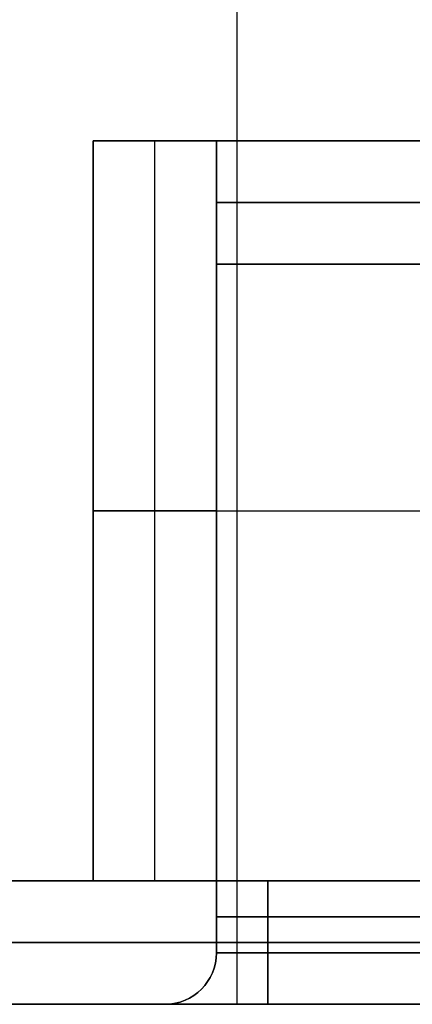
# Model space of a CAD drawing. Header units: millimetres. Extents: x -250 to 250, y -226 to 214.
# Tile 105 of 175: x -21 to 17, y -226 to -130. Entities that reach past the tile are written whole.
import ezdxf

# ---------------------------------------------------------------- set-up
doc = ezdxf.new("R2010")
doc.units = ezdxf.units.MM
doc.layers.add('Livello 01', color=7, linetype='Continuous')

# ---------------------------------------------------------------- blocks, each defined once
blk = doc.blocks.new('MCP141A13_03')
at = {"layer": 'Livello 01', "color": 253, "true_color": 0x999999}
for p, q in [((0, 6, 258), (0, 6, 428)), ((0, -6, 235), (0, -6, 440))]:
    blk.add_line(p, q, dxfattribs=at)
at = {"layer": 'Livello 01', "color": 253, "true_color": 0x999999, "extrusion": (1, 0, 0)}
blk.add_arc((-6, 428), 12, 0, 90, dxfattribs=at)
at = {"layer": 'Livello 01', "color": 253, "true_color": 0x999999}
for points in [[(238, 6, 428), (-238, 6, 428)], [(-238, -6, 440), (238, -6, 440)]]:
    blk.add_open_spline(points, degree=1, dxfattribs=at)
blk = doc.blocks.new('MCP141A14_03')
at = {"layer": 'Livello 01', "color": 253, "true_color": 0x999999}
for p, q in [((0, 6, 230.5), (0, 6, 440)), ((0, -6, 240.5), (0, -6, 428))]:
    blk.add_line(p, q, dxfattribs=at)
at = {"layer": 'Livello 01', "color": 253, "true_color": 0x999999, "extrusion": (-1, 0, 0)}
blk.add_arc((-6, 428), 12, 0, 90, dxfattribs=at)
at = {"layer": 'Livello 01', "color": 253, "true_color": 0x999999}
for points in [[(238, 6, 440), (-238, 6, 440)], [(-238, -6, 428), (238, -6, 428)]]:
    blk.add_open_spline(points, degree=1, dxfattribs=at)
blk = doc.blocks.new('MCP141A18_01')
at = {"layer": 'Livello 01', "color": 253, "true_color": 0x999999}
for p, q in [((-36, -100, 6), (-36, 100, 6)), ((0, -100, 12), (0, 100, 12)), ((0, -100), (0, 100)), ((36, 100, 6), (36, -100, 6)), ((-36, -100, 6), (36, -100, 6)), ((0, -100), (0, -100, 12))]:
    blk.add_line(p, q, dxfattribs=at)
for points in [[(-36, -100), (-36, 100)], [(-36, 100, 12), (-36, -100, 12)], [(36, 100), (36, -100)], [(36, -100, 12), (36, 100, 12)], [(-36, -100, 12), (-36, -100)], [(36, -100), (-36, -100)], [(-36, -100, 12), (36, -100, 12)], [(36, -100), (36, -100, 12)]]:
    blk.add_open_spline(points, degree=1, dxfattribs=at)
blk = doc.blocks.new('MCP141A17_01')
at = {"layer": 'Livello 01', "color": 253, "true_color": 0x999999}
for p, q in [((-36, 158.75, 6), (36, 158.75, 6)), ((-36, -158.75, 6), (-36, 158.75, 6)), ((0, 158.75, 12), (0, 158.75)), ((0, -158.75, 12), (0, 158.75, 12)), ((0, -158.75), (0, 158.75)), ((36, 158.75, 6), (36, -158.75, 6)), ((-36, 0), (-36, 0, 12)), ((36, 0, 12), (-36, 0, 12)), ((36, 0), (-36, 0)), ((36, 0), (36, 0, 12)), ((-36, -158.75, 6), (36, -158.75, 6)), ((0, -158.75), (0, -158.75, 12))]:
    blk.add_line(p, q, dxfattribs=at)
for points in [[(-36, 158.75), (36, 158.75)], [(-36, 158.75, 12), (-36, 158.75)], [(36, 158.75, 12), (-36, 158.75, 12)], [(-36, -158.75), (-36, 158.75)], [(-36, 158.75, 12), (-36, -158.75, 12)], [(36, 158.75), (36, -158.75)], [(36, 158.75, 12), (36, 158.75)], [(36, -158.75, 12), (36, 158.75, 12)], [(-36, -158.75, 12), (-36, -158.75)], [(36, -158.75), (-36, -158.75)], [(-36, -158.75, 12), (36, -158.75, 12)], [(36, -158.75), (36, -158.75, 12)]]:
    blk.add_open_spline(points, degree=1, dxfattribs=at)
blk = doc.blocks.new('MCP141A19_02')
at = {"layer": 'Livello 01', "color": 253, "true_color": 0x999999}
for p, q in [((-100, 132, 6), (100, 132, 6)), ((-100, -173.5, 6), (-100, 132, 6)), ((-67.5, -20.75, 12), (-100, -20.75, 12)), ((-67.5, -20.75), (-100, -20.75)), ((-100, -20.75), (-100, -20.75, 12)), ((100, -173.5, 6), (-100, -173.5, 6))]:
    blk.add_line(p, q, dxfattribs=at)
for points in [[(-100, 132, 12), (100, 132, 12)], [(-100, -173.5, 12), (-100, 132, 12)], [(-100, -173.5), (-100, 132)], [(-100, 132), (100, 132)], [(-100, 132, 12), (-100, 132)], [(100, -173.5, 12), (-100, -173.5, 12)], [(100, -173.5), (-100, -173.5)], [(-100, -173.5, 12), (-100, -173.5)]]:
    blk.add_open_spline(points, degree=1, dxfattribs=at)
blk = doc.blocks.new('MCP141A15_03')
at = {"layer": 'Livello 01', "color": 253, "true_color": 0x999999}
for p, q in [((-238, 163, 6), (238, 163, 6)), ((0, 137.539, 12), (0, 163, 12)), ((0, 163), (0, 163, 12)), ((0, 132), (0, 163)), ((193, 133, 3.5), (3, 133, 3.5)), ((-2, -137.5, 3.5), (-2, 128, 3.5)), ((-238, 0, 12), (-7, 0, 12)), ((-238, 0), (-2, 0)), ((-2, -4.75), (-2, -4.75, 7)), ((0, -163), (0, -141.5)), ((3, -142.5, 3.5), (193, -142.5, 3.5)), ((0, -163, 12), (0, -147.039, 12)), ((238, -163, 6), (-238, -163, 6)), ((0, -163), (0, -163, 12))]:
    blk.add_line(p, q, dxfattribs=at)
at = {"layer": 'Livello 01', "color": 253, "true_color": 0x999999, "extrusion": (0, 0, -1)}
for centre, radius, start, end in [((-3, 128, -12), 10, 0, 90), ((-3, 128), 5, 0, 90), ((-3, 128, -7), 5, 0, 90), ((-3, 128, -3.5), 5, 0, 90), ((-3, -137.5, -12), 10, 270, 0), ((-3, -137.5), 5, 270, 0), ((-3, -137.5, -7), 5, 270, 0), ((-3, -137.5, -3.5), 5, 270, 0)]:
    blk.add_arc(centre, radius, start, end, dxfattribs=at)
at = {"layer": 'Livello 01', "color": 253, "true_color": 0x999999}
for centre, start, end in [((3, 128, 12), 90, 177.9749), ((3, -137.5, 12), 180, 270)]:
    blk.add_arc(centre, 10, start, end, dxfattribs=at)
at = {"layer": 'Livello 01', "color": 253, "true_color": 0x999999, "extrusion": (1, 0, 0)}
for centre, start, end in [((138, 7, 3), 90, 180), ((-147.5, 7, 3), 0, 90)]:
    blk.add_arc(centre, 5, start, end, dxfattribs=at)
at = {"layer": 'Livello 01', "color": 253, "true_color": 0x999999, "extrusion": (0, -1, 0)}
blk.add_arc((-7, 7, -128), 5, 0, 90, dxfattribs=at)
at = {"layer": 'Livello 01', "color": 253, "true_color": 0x999999, "extrusion": (0, 1, 0)}
for centre in [(7, 7, -4.75), (7, 7, -137.5)]:
    blk.add_arc(centre, 5, 90, 180, dxfattribs=at)
at = {"layer": 'Livello 01', "color": 253, "true_color": 0x999999}
for points in [[(238, 163, 12), (-238, 163, 12)], [(-238, 163), (238, 163)], [(3, 138, 12), (193, 138, 12)], [(3, 133), (193, 133)], [(3, 133, 7), (193, 133, 7)], [(3, 133), (3, 133, 7)], [(-7, -137.5, 12), (-7, 128, 12)], [(-2, -137.5), (-2, 128)], [(-2, -137.5, 7), (-2, 128, 7)], [(-2, 128, 7), (-2, 128)], [(-2, -137.5), (-2, -137.5, 7)], [(193, -142.5), (3, -142.5)], [(3, -142.5, 7), (3, -142.5)], [(193, -142.5, 7), (3, -142.5, 7)], [(193, -147.5, 12), (3, -147.5, 12)], [(-238, -163, 12), (238, -163, 12)], [(238, -163), (-238, -163)]]:
    blk.add_open_spline(points, degree=1, dxfattribs=at)

msp = doc.modelspace()

# ---------------------------------------------------------------- block references
at = {"layer": 'Livello 01', "extrusion": (0, -1, -2.22045e-16)}
for name, p in [('MCP141A13_03', (0, 337.97, -214.03)), ('MCP141A14_03', (0, -0.03, -214.03)), ('MCP141A15_03', (0, 168.97, 213.97))]:
    msp.add_blockref(name, p, dxfattribs=at)
at = {"layer": 'Livello 01', "extrusion": (1, -5.89621e-32, 2.77556e-16)}
msp.add_blockref('MCP141A17_01', (-177.97, 173.22, -14), dxfattribs=at)
at = {"layer": 'Livello 01', "extrusion": (-1.38778e-16, 2.22045e-16, -1), "rotation": 90}
msp.add_blockref('MCP141A18_01', (-98, -177.97, -26.47), dxfattribs=at)
at = {"layer": 'Livello 01', "extrusion": (-2.22045e-16, 1, 3.32574e-17), "rotation": 180}
msp.add_blockref('MCP141A19_02', (-98, 158.47, -153.97), dxfattribs=at)

doc.saveas('drawing.dxf')
